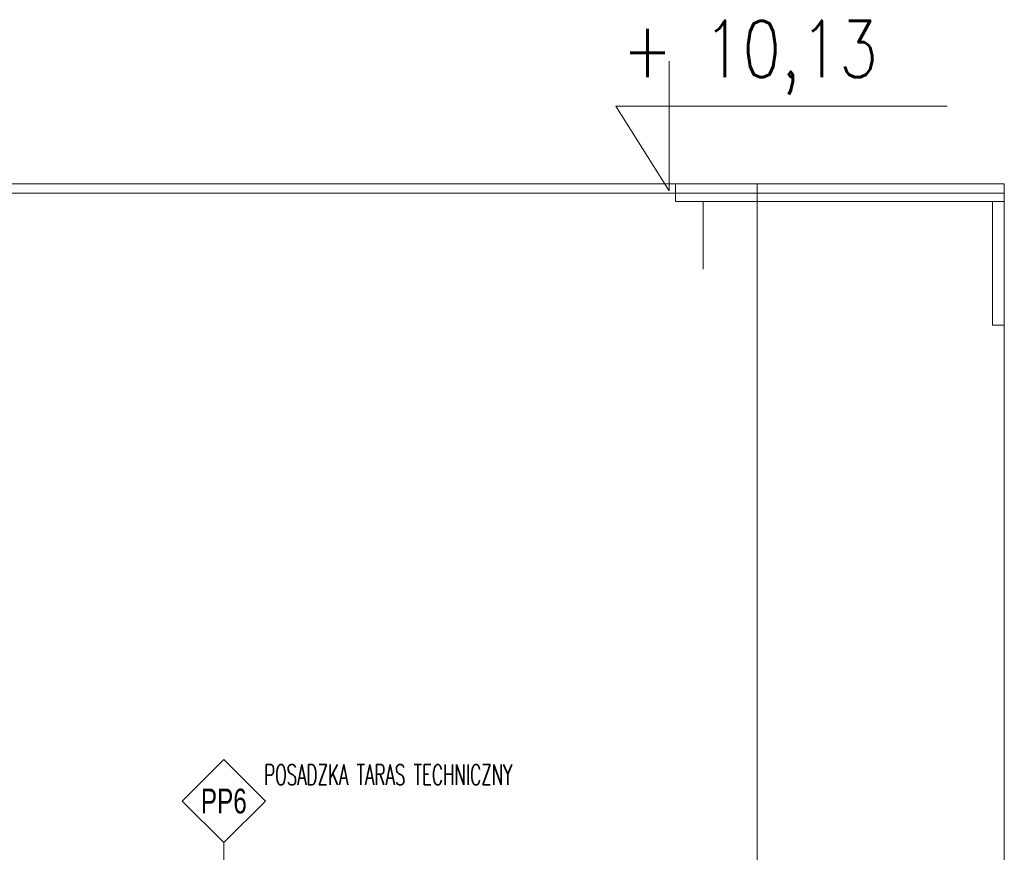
# Model space of a CAD drawing. Header units: millimetres. Extents: x -1427 to 15787, y -1578 to 5789.
# Tile 145 of 152: x 4736 to 4954, y 3851 to 4036. Entities that reach past the tile are written whole.
import ezdxf
from ezdxf.enums import TextEntityAlignment as Align

# ---------------------------------------------------------------- set-up
doc = ezdxf.new("R2010")
doc.units = ezdxf.units.MM
for name, color, linetype, lineweight in [('!! 0_ Opis', 8, 'Continuous', 13), ('!! 1_ tynk zewn  - nowy', 21, 'Continuous', 20), ('!! 1_PROJ widok', 5, 'Continuous', 9), ('0-rzedne-blok', 62, 'Continuous', 13)]:
    doc.layers.add(name, color=color, linetype=linetype, lineweight=lineweight)
doc.styles.add('ARIAL TEEN', font='arial.ttf')
doc.styles.add('DEUTSCH', font='SIMPLEX8')
doc.styles.add('TXT', font='simplex.shx')

# ---------------------------------------------------------------- blocks, each defined once
blk = doc.blocks.new('D_kota')
for p, q in [((8.66, 0), (8.66, 23.02)), ((-0.76, 15), (8.66, 15)), ((8.66, 0), (-0.76, 15))]:
    blk.add_line(p, q)
blk.add_lwpolyline([(-0.76, 15), (57.9, 15)])
at = {"style": 'DEUTSCH', "width": 0.8}
blk.add_attdef('POZ.ARCH', (7.32, 19.66), '', height=10, dxfattribs=at)

msp = doc.modelspace()

# ---------------------------------------------------------------- linework, layer by layer
at = {"layer": '!! 0_ Opis'}
msp.add_line((4781.23409, 3853.30608), (4781.23409, 3805.80608), dxfattribs=at)
msp.add_lwpolyline([(4781.23409, 3853.30608), (4790.42648, 3862.49847), (4781.23409, 3871.69086), (4772.0417, 3862.49847)], close=True, dxfattribs=at)
at = {"layer": '!! 1_ tynk zewn  - nowy'}
msp.add_lwpolyline([(4887.35222, 3980.27691), (4887.34724, 3995.27691)], dxfattribs=at)
at = {"layer": '!! 1_PROJ widok'}
for points in [[(4954.00057, 3999.19213), (4471.93836, 3999.19213)], [(4899.30741, 3753.43272), (4899.30741, 3999.19213)], [(4954.00057, 3997.07686), (4467.53542, 3997.07686)], [(4954.00057, 3967.91515), (4954.00057, 3654.82035), (4946.30953, 3654.8229)]]:
    msp.add_lwpolyline(points, dxfattribs=at)
for points in [[(4954.00057, 3995.27691), (4881.20009, 3995.27691), (4881.20009, 3999.19213), (4954.00057, 3999.19213)], [(4951.41634, 3967.91515), (4951.41634, 3995.27691), (4954.00057, 3995.27691), (4954.00057, 3967.91515)]]:
    msp.add_lwpolyline(points, close=True, dxfattribs=at)

# ---------------------------------------------------------------- block references
at = {"layer": '0-rzedne-blok'}
ref = msp.add_blockref('D_kota', (4868.97736, 3997.60417), dxfattribs=dict(at, xscale=1.250000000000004, yscale=1.250000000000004, zscale=1.250000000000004))
ref.add_attrib('POZ.ARCH', '+ 10,13', (4869.443, 4022.80742), dxfattribs={"layer": '0', "height": 12.5, "style": 'DEUTSCH', "width": 0.8})

# ---------------------------------------------------------------- texts
at = {"layer": '!! 0_ Opis', "style": 'TXT', "width": 0.6}
msp.add_text('POSADZKA TARAS TECHNICZNY', height=4.5, dxfattribs=at).set_placement((4790.17446, 3866.06181))
at = {"layer": '!! 0_ Opis', "style": 'ARIAL TEEN', "width": 0.7}
msp.add_text('PP6', height=5.5, dxfattribs=at).set_placement((4781.23409, 3862.49847), align=Align.MIDDLE_CENTER)

doc.saveas('drawing.dxf')
